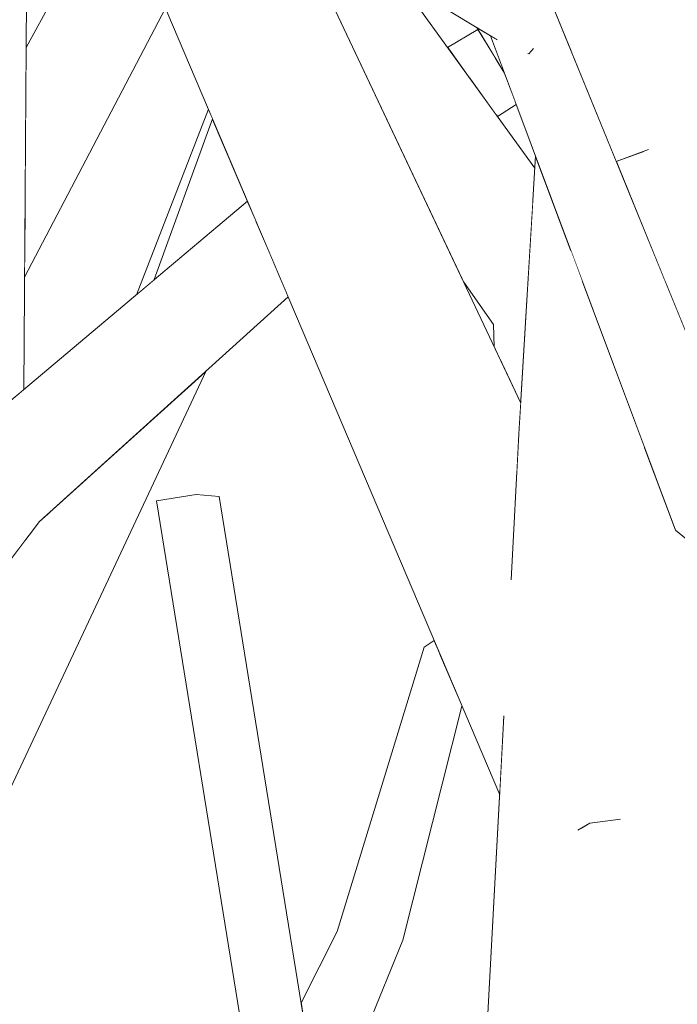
# Model space of a CAD drawing. Extents: x -289599 to -184549, y 66678 to 295474.
# Tile 19 of 256: x -282543 to -282488, y 71883 to 71966. Entities that reach past the tile are written whole.
import ezdxf

# ---------------------------------------------------------------- set-up
doc = ezdxf.new("R2010")
doc.units = 0
doc.header["$MEASUREMENT"] = 0
doc.linetypes.add('Wipeout_Contour', pattern=[1000, 0, -1000])
doc.layers.add('arch drzewa', color=8, linetype='Continuous')
doc.layers.add('arch drzewa_Nr_Pióra__4', color=8, linetype='Continuous', lineweight=9)

msp = doc.modelspace()

# ---------------------------------------------------------------- wipeouts: each hides what was drawn before it
at = {"color": 254, "linetype": 'Wipeout_Contour', "lineweight": 0, "ltscale": 2371713.761904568}
msp.add_wipeout([(-282487.044, 71980.86), (-282494.859, 71981.06), (-282493.121, 71970.854), (-282490.171, 71955.395), (-282490.47, 71955.282), (-282488.554, 71944.03), (-282486.334, 71938.592)], dxfattribs=at).dxf.layer = 'arch drzewa'
at = {"color": 254, "linetype": 'Wipeout_Contour', "lineweight": 0, "ltscale": 1355309.597891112}
msp.add_wipeout([(-282502.967, 71958.384), (-282502.853, 71958.226), (-282501.251, 71959.226), (-282501.363, 71959.526)], dxfattribs=at).dxf.layer = 'arch drzewa'
at = {"color": 254, "linetype": 'Wipeout_Contour', "lineweight": 0, "ltscale": 1355410.604648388}
msp.add_wipeout([(-282533.407, 71943.141), (-282531.894, 71944.414), (-282526.97, 71958.028), (-282527.313, 71958.837)], dxfattribs=at).dxf.layer = 'arch drzewa'
at = {"color": 254, "linetype": 'Wipeout_Contour', "lineweight": 0, "ltscale": 2032812.790865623}
msp.add_wipeout([(-282496.021, 71930.266), (-282485.997, 71863.968), (-282485.351, 71866.935), (-282486.081, 71921.83), (-282487.785, 71923.224), (-282490.396, 71930.206)], dxfattribs=at).dxf.layer = 'arch drzewa'
at = {"color": 254, "linetype": 'Wipeout_Contour', "lineweight": 0, "ltscale": 1355439.116207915}
msp.add_wipeout([(-282557.732, 71889.588), (-282540.618, 71924.86), (-282541.624, 71923.951), (-282542.671, 71922.566)], dxfattribs=at).dxf.layer = 'arch drzewa'
at = {"color": 254, "linetype": 'Wipeout_Contour', "lineweight": 0, "ltscale": 1016464.204629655}
msp.add_wipeout([(-282517.608, 71871.893), (-282510.869, 71888.503), (-282513.046, 71892.215)], dxfattribs=at).dxf.layer = 'arch drzewa'

# ---------------------------------------------------------------- next in the draw order: wipeouts: each hides what was drawn before it
at = {"color": 254, "linetype": 'Wipeout_Contour', "lineweight": 0, "ltscale": 1694143.89613001}
msp.add_wipeout([(-282502.892, 71962.948), (-282505.213, 71961.496), (-282502.967, 71958.384), (-282501.363, 71959.526), (-282502.247, 71961.888)], dxfattribs=at).dxf.layer = 'arch drzewa'
at = {"color": 254, "linetype": 'Wipeout_Contour', "lineweight": 0, "ltscale": 1355400.460594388}
msp.add_wipeout([(-282531.894, 71944.414), (-282526.775, 71948.721), (-282524.005, 71951.052), (-282526.97, 71958.028)], dxfattribs=at).dxf.layer = 'arch drzewa'
at = {"color": 254, "linetype": 'Wipeout_Contour', "lineweight": 0, "ltscale": 2710420.26692766}
msp.add_wipeout([(-282496.614, 71900.142), (-282497.423, 71859.029), (-282487.078, 71859.003), (-282485.997, 71863.968), (-282496.021, 71930.266), (-282496.553, 71903.224), (-282492.564, 71898.746), (-282496.008, 71897.851)], dxfattribs=at).dxf.layer = 'arch drzewa'
at = {"color": 254, "linetype": 'Wipeout_Contour', "lineweight": 0, "ltscale": 1355452.64848557}
msp.add_wipeout([(-282546.043, 71918.1), (-282561.401, 71888.246), (-282557.732, 71889.588), (-282542.671, 71922.566)], dxfattribs=at).dxf.layer = 'arch drzewa'
at = {"color": 254, "linetype": 'Wipeout_Contour', "lineweight": 0, "ltscale": 1016460.92756466}
msp.add_wipeout([(-282507.749, 71912.791), (-282510.869, 71888.503), (-282505.851, 71908.326)], dxfattribs=at).dxf.layer = 'arch drzewa'
at = {"color": 254, "linetype": 'Wipeout_Contour', "lineweight": 0, "ltscale": 2710585.951156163}
msp.add_wipeout([(-282519.295, 71876.246), (-282519.699, 71875.214), (-282517.608, 71871.893), (-282513.046, 71892.215), (-282518.615, 71877.985), (-282517.915, 71873.669), (-282518.272, 71873.613), (-282518.666, 71873.737)], dxfattribs=at).dxf.layer = 'arch drzewa'

# ---------------------------------------------------------------- next in the draw order: wipeouts: each hides what was drawn before it
at = {"color": 254, "linetype": 'Wipeout_Contour', "lineweight": 0, "ltscale": 1355320.594000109}
msp.add_wipeout([(-282505.299, 71961.615), (-282505.213, 71961.496), (-282502.892, 71962.948), (-282503.002, 71963.129)], dxfattribs=at).dxf.layer = 'arch drzewa'
at = {"color": 254, "linetype": 'Wipeout_Contour', "lineweight": 0, "ltscale": 1355259.100503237}
msp.add_wipeout([(-282496.021, 71930.266), (-282501.028, 71931.357), (-282500.213, 71915.005), (-282496.553, 71903.224)], dxfattribs=at).dxf.layer = 'arch drzewa'
at = {"color": 254, "linetype": 'Wipeout_Contour', "lineweight": 0, "ltscale": 1355296.308974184}
msp.add_wipeout([(-282518.794, 71879.094), (-282518.615, 71877.985), (-282513.046, 71892.215), (-282516.425, 71889.258)], dxfattribs=at).dxf.layer = 'arch drzewa'

# ---------------------------------------------------------------- next in the draw order: wipeouts: each hides what was drawn before it
at = {"color": 254, "linetype": 'Wipeout_Contour', "lineweight": 0, "ltscale": 1355325.260673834}
msp.add_wipeout([(-282507.065, 71964.063), (-282505.299, 71961.615), (-282503.002, 71963.129), (-282504.498, 71965.589)], dxfattribs=at).dxf.layer = 'arch drzewa'
at = {"color": 254, "linetype": 'Wipeout_Contour', "lineweight": 0, "ltscale": 1016441.332331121}
msp.add_wipeout([(-282495.698, 71944.379), (-282496.021, 71930.266), (-282490.396, 71930.206)], dxfattribs=at).dxf.layer = 'arch drzewa'
at = {"color": 254, "linetype": 'Wipeout_Contour', "lineweight": 0, "ltscale": 1016452.769862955}
msp.add_wipeout([(-282501.028, 71931.357), (-282501.681, 71919.135), (-282500.213, 71915.005)], dxfattribs=at).dxf.layer = 'arch drzewa'
at = {"color": 254, "linetype": 'Wipeout_Contour', "lineweight": 0, "ltscale": 1355286.638648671}
msp.add_wipeout([(-282507.866, 71913.067), (-282513.046, 71892.215), (-282510.869, 71888.503), (-282507.749, 71912.791)], dxfattribs=at).dxf.layer = 'arch drzewa'
at = {"color": 254, "linetype": 'Wipeout_Contour', "lineweight": 0, "ltscale": 1016420.0277835}
msp.add_wipeout([(-282497.423, 71859.029), (-282496.614, 71900.142), (-282499.622, 71903.15)], dxfattribs=at).dxf.layer = 'arch drzewa'
at = {"color": 254, "linetype": 'Wipeout_Contour', "lineweight": 0, "ltscale": 1016476.209338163}
msp.add_wipeout([(-282519.462, 71883.209), (-282518.794, 71879.094), (-282516.425, 71889.258)], dxfattribs=at).dxf.layer = 'arch drzewa'

# ---------------------------------------------------------------- next in the draw order: wipeouts: each hides what was drawn before it
at = {"color": 254, "linetype": 'Wipeout_Contour', "lineweight": 0, "ltscale": 1016443.463152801}
msp.add_wipeout([(-282492.788, 71954.404), (-282488.554, 71944.03), (-282490.47, 71955.282)], dxfattribs=at).dxf.layer = 'arch drzewa'
at = {"color": 254, "linetype": 'Wipeout_Contour', "lineweight": 0, "ltscale": 1016452.139937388}
msp.add_wipeout([(-282495.698, 71944.379), (-282496.663, 71946.959), (-282496.021, 71930.266)], dxfattribs=at).dxf.layer = 'arch drzewa'
at = {"color": 254, "linetype": 'Wipeout_Contour', "lineweight": 0, "ltscale": 2371810.67154427}
msp.add_wipeout([(-282526.407, 71926.05), (-282528.341, 71926.226), (-282520.07, 71875.201), (-282519.555, 71875.832), (-282519.295, 71876.246), (-282518.666, 71873.737), (-282517.915, 71873.669)], dxfattribs=at).dxf.layer = 'arch drzewa'
at = {"color": 254, "linetype": 'Wipeout_Contour', "lineweight": 0, "ltscale": 1355291.890870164}
msp.add_wipeout([(-282509.058, 71913.311), (-282513.046, 71892.215), (-282507.866, 71913.067), (-282508.214, 71913.886)], dxfattribs=at).dxf.layer = 'arch drzewa'
at = {"color": 254, "linetype": 'Wipeout_Contour', "lineweight": 0, "ltscale": 2371640.92889735}
msp.add_wipeout([(-282504.933, 71858.296), (-282500.597, 71858.719), (-282500.634, 71859.891), (-282500.306, 71858.747), (-282497.423, 71859.029), (-282499.622, 71903.15), (-282502.312, 71907.32)], dxfattribs=at).dxf.layer = 'arch drzewa'

# ---------------------------------------------------------------- next in the draw order: linework, layer by layer
at = {"layer": 'arch drzewa_Nr_Pióra__4', "linetype": 'Continuous'}
msp.add_line((-282517.608, 71871.893), (-282510.869, 71888.503), dxfattribs=at)

# ---------------------------------------------------------------- next in the draw order: wipeouts: each hides what was drawn before it
at = {"color": 254, "linetype": 'Wipeout_Contour', "lineweight": 0, "ltscale": 1355278.172096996}
msp.add_wipeout([(-282499.625, 71954.879), (-282501.028, 71931.357), (-282496.021, 71930.266), (-282496.663, 71946.959)], dxfattribs=at).dxf.layer = 'arch drzewa'
at = {"color": 254, "linetype": 'Wipeout_Contour', "lineweight": 0, "ltscale": 2033001.038821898}
msp.add_wipeout([(-282528.341, 71926.226), (-282531.712, 71925.703), (-282523.221, 71873.322), (-282522.853, 71873.379), (-282521.185, 71874.633), (-282520.07, 71875.201)], dxfattribs=at).dxf.layer = 'arch drzewa'
at = {"color": 254, "linetype": 'Wipeout_Contour', "lineweight": 0, "ltscale": 1016470.799295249}
msp.add_wipeout([(-282509.058, 71913.311), (-282516.425, 71889.258), (-282513.046, 71892.215)], dxfattribs=at).dxf.layer = 'arch drzewa'

# ---------------------------------------------------------------- next in the draw order: linework, layer by layer
at = {"layer": 'arch drzewa_Nr_Pióra__4', "linetype": 'Continuous'}
msp.add_line((-282519.462, 71883.209), (-282516.425, 71889.258), dxfattribs=at)

# ---------------------------------------------------------------- next in the draw order: wipeouts: each hides what was drawn before it
at = {"color": 254, "linetype": 'Wipeout_Contour', "lineweight": 0, "ltscale": 1016457.194922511}
msp.add_wipeout([(-282501.508, 71964.256), (-282501.97, 71964.328), (-282484.141, 71920.242)], dxfattribs=at).dxf.layer = 'arch drzewa'
at = {"color": 254, "linetype": 'Wipeout_Contour', "lineweight": 0, "ltscale": 1016559.468484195}
msp.add_wipeout([(-282550.648, 71887.387), (-282527.515, 71936.699), (-282537.584, 71927.602)], dxfattribs=at).dxf.layer = 'arch drzewa'

# ---------------------------------------------------------------- next in the draw order: wipeouts: each hides what was drawn before it
at = {"color": 254, "linetype": 'Wipeout_Contour', "lineweight": 0, "ltscale": 1694093.879662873}
msp.add_wipeout([(-282503.429, 71965.048), (-282487.785, 71923.224), (-282484.141, 71920.242), (-282501.97, 71964.328), (-282502.94, 71964.753)], dxfattribs=at).dxf.layer = 'arch drzewa'
at = {"color": 254, "linetype": 'Wipeout_Contour', "lineweight": 0, "ltscale": 1355434.738094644}
msp.add_wipeout([(-282557.732, 71889.588), (-282550.648, 71887.387), (-282537.584, 71927.602), (-282540.618, 71924.86)], dxfattribs=at).dxf.layer = 'arch drzewa'

# ---------------------------------------------------------------- next in the draw order: wipeouts: each hides what was drawn before it
at = {"color": 254, "linetype": 'Wipeout_Contour', "lineweight": 0, "ltscale": 2032978.730262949}
msp.add_wipeout([(-282512.818, 72003.473), (-282516.525, 72002.316), (-282500.468, 71967.489), (-282499.646, 71966.993), (-282499.775, 71965.985), (-282480.066, 71923.238)], dxfattribs=at).dxf.layer = 'arch drzewa'
at = {"color": 254, "linetype": 'Wipeout_Contour', "lineweight": 0, "ltscale": 1355470.492578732}
msp.add_wipeout([(-282547.124, 71924.524), (-282567.366, 71893.204), (-282567.007, 71890.337), (-282541.624, 71923.951)], dxfattribs=at).dxf.layer = 'arch drzewa'

# ---------------------------------------------------------------- next in the draw order: wipeouts: each hides what was drawn before it
at = {"color": 254, "linetype": 'Wipeout_Contour', "lineweight": 0, "ltscale": 2710559.855858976}
msp.add_wipeout([(-282500.21, 71963.527), (-282501.508, 71964.256), (-282484.141, 71920.242), (-282480.066, 71923.238), (-282499.775, 71965.985), (-282500.133, 71963.593), (-282500.195, 71963.521), (-282501.382, 71964.236)], dxfattribs=at).dxf.layer = 'arch drzewa'
at = {"color": 254, "linetype": 'Wipeout_Contour', "lineweight": 0, "ltscale": 1016543.241825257}
msp.add_wipeout([(-282521.761, 71945.77), (-282541.624, 71923.951), (-282520.573, 71942.972)], dxfattribs=at).dxf.layer = 'arch drzewa'

# ---------------------------------------------------------------- next in the draw order: linework, layer by layer
at = {"layer": 'arch drzewa_Nr_Pióra__4', "linetype": 'Continuous'}
msp.add_line((-282484.141, 71920.242), (-282487.785, 71923.224), dxfattribs=at)

# ---------------------------------------------------------------- next in the draw order: wipeouts: each hides what was drawn before it
at = {"color": 254, "linetype": 'Wipeout_Contour', "lineweight": 0, "ltscale": 1355408.788372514}
msp.add_wipeout([(-282547.124, 71924.524), (-282541.624, 71923.951), (-282521.761, 71945.77), (-282522.387, 71947.242)], dxfattribs=at).dxf.layer = 'arch drzewa'
at = {"color": 254, "linetype": 'Wipeout_Contour', "lineweight": 0, "ltscale": 1355289.165907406}
msp.add_wipeout([(-282500.478, 71940.573), (-282503.178, 71940.615), (-282502.584, 71937.587), (-282500.872, 71933.962)], dxfattribs=at).dxf.layer = 'arch drzewa'

# ---------------------------------------------------------------- next in the draw order: linework, layer by layer
at = {"layer": 'arch drzewa_Nr_Pióra__4', "linetype": 'Continuous'}
msp.add_line((-282567.007, 71890.337), (-282541.624, 71923.951), dxfattribs=at)

# ---------------------------------------------------------------- next in the draw order: wipeouts: each hides what was drawn before it
at = {"color": 254, "linetype": 'Wipeout_Contour', "lineweight": 0, "ltscale": 1016553.855962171}
msp.add_wipeout([(-282547.124, 71924.524), (-282522.387, 71947.242), (-282523.297, 71949.385)], dxfattribs=at).dxf.layer = 'arch drzewa'
at = {"color": 254, "linetype": 'Wipeout_Contour', "lineweight": 0, "ltscale": 1016470.310550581}
msp.add_wipeout([(-282503.178, 71940.615), (-282503.119, 71938.719), (-282502.584, 71937.587)], dxfattribs=at).dxf.layer = 'arch drzewa'

# ---------------------------------------------------------------- next in the draw order: wipeouts: each hides what was drawn before it
at = {"color": 254, "linetype": 'Wipeout_Contour', "lineweight": 0, "ltscale": 2372007.227887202}
msp.add_wipeout([(-282548.259, 71925.531), (-282547.124, 71924.524), (-282523.297, 71949.385), (-282524.005, 71951.052), (-282544.539, 71933.775), (-282545.855, 71927.855), (-282546.118, 71927.667)], dxfattribs=at).dxf.layer = 'arch drzewa'

# ---------------------------------------------------------------- next in the draw order: wipeouts: each hides what was drawn before it
at = {"color": 254, "linetype": 'Wipeout_Contour', "lineweight": 0, "ltscale": 1355467.704201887}
msp.add_wipeout([(-282546.066, 71972.988), (-282543.645, 71934.528), (-282542.939, 71935.121), (-282542.697, 71972.216)], dxfattribs=at).dxf.layer = 'arch drzewa'

# ---------------------------------------------------------------- next in the draw order: wipeouts: each hides what was drawn before it
at = {"color": 254, "linetype": 'Wipeout_Contour', "lineweight": 0, "ltscale": 1355443.683518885}
msp.add_wipeout([(-282542.877, 71944.614), (-282530.951, 71967.397), (-282531.725, 71969.218), (-282542.87, 71945.784)], dxfattribs=at).dxf.layer = 'arch drzewa'

# ---------------------------------------------------------------- next in the draw order: wipeouts: each hides what was drawn before it
at = {"color": 254, "linetype": 'Wipeout_Contour', "lineweight": 0, "ltscale": 1355445.506998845}
msp.add_wipeout([(-282542.87, 71945.784), (-282531.725, 71969.218), (-282531.794, 71969.382), (-282542.864, 71946.666)], dxfattribs=at).dxf.layer = 'arch drzewa'

# ---------------------------------------------------------------- next in the draw order: wipeouts: each hides what was drawn before it
at = {"color": 254, "linetype": 'Wipeout_Contour', "lineweight": 0, "ltscale": 1355451.349262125}
msp.add_wipeout([(-282542.828, 71952.189), (-282542.864, 71946.666), (-282531.794, 71969.382), (-282534.778, 71976.405)], dxfattribs=at).dxf.layer = 'arch drzewa'

# ---------------------------------------------------------------- next in the draw order: wipeouts: each hides what was drawn before it
at = {"color": 254, "linetype": 'Wipeout_Contour', "lineweight": 0, "ltscale": 1355460.962906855}
msp.add_wipeout([(-282542.75, 71964.07), (-282542.828, 71952.189), (-282534.778, 71976.405), (-282535.29, 71977.609)], dxfattribs=at).dxf.layer = 'arch drzewa'

# ---------------------------------------------------------------- next in the draw order: wipeouts: each hides what was drawn before it
at = {"color": 254, "linetype": 'Wipeout_Contour', "lineweight": 0, "ltscale": 2033048.789747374}
msp.add_wipeout([(-282538.109, 71990.19), (-282540.269, 71987.688), (-282500.195, 71963.521), (-282500.133, 71963.593), (-282499.775, 71965.985), (-282499.646, 71966.993)], dxfattribs=at).dxf.layer = 'arch drzewa'

# ---------------------------------------------------------------- next in the draw order: wipeouts: each hides what was drawn before it
at = {"color": 254, "linetype": 'Wipeout_Contour', "lineweight": 0, "ltscale": 2371887.054692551}
msp.add_wipeout([(-282540.269, 71987.688), (-282542.714, 71988.74), (-282502.94, 71964.753), (-282501.97, 71964.328), (-282501.508, 71964.256), (-282500.21, 71963.527), (-282501.382, 71964.236)], dxfattribs=at).dxf.layer = 'arch drzewa'

# ---------------------------------------------------------------- next in the draw order: linework, layer by layer
at = {"layer": 'arch drzewa_Nr_Pióra__4', "linetype": 'Continuous'}
msp.add_line((-282542.939, 71935.121), (-282542.697, 71972.216), dxfattribs=at)

# ---------------------------------------------------------------- next in the draw order: wipeouts: each hides what was drawn before it
at = {"color": 254, "linetype": 'Wipeout_Contour', "lineweight": 0, "ltscale": 1355320.085161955}
msp.add_wipeout([(-282504.598, 71965.753), (-282502.247, 71961.888), (-282503.393, 71964.951), (-282503.429, 71965.048)], dxfattribs=at).dxf.layer = 'arch drzewa'

# ---------------------------------------------------------------- next in the draw order: wipeouts: each hides what was drawn before it
at = {"color": 254, "linetype": 'Wipeout_Contour', "lineweight": 0, "ltscale": 1694180.35302773}
msp.add_wipeout([(-282511.126, 71969.69), (-282520.378, 71975.269), (-282517.837, 71969.889), (-282499.865, 71950.86), (-282499.687, 71953.84)], dxfattribs=at).dxf.layer = 'arch drzewa'

# ---------------------------------------------------------------- next in the draw order: wipeouts: each hides what was drawn before it
at = {"color": 254, "linetype": 'Wipeout_Contour', "lineweight": 0, "ltscale": 1694142.507919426}
msp.add_wipeout([(-282499.865, 71950.86), (-282517.837, 71969.889), (-282505.704, 71944.195), (-282503.178, 71940.615), (-282500.478, 71940.573)], dxfattribs=at).dxf.layer = 'arch drzewa'

# ---------------------------------------------------------------- next in the draw order: wipeouts: each hides what was drawn before it
at = {"color": 254, "linetype": 'Wipeout_Contour', "lineweight": 0, "ltscale": 1016540.231366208}
msp.add_wipeout([(-282534.73, 71983.925), (-282538.48, 71986.186), (-282495.019, 71898.401)], dxfattribs=at).dxf.layer = 'arch drzewa'

# ---------------------------------------------------------------- next in the draw order: wipeouts: each hides what was drawn before it
at = {"color": 254, "linetype": 'Wipeout_Contour', "lineweight": 0, "ltscale": 2710603.722063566}
msp.add_wipeout([(-282538.48, 71986.186), (-282539.091, 71986.555), (-282502.66, 71900.815), (-282502.312, 71907.32), (-282499.622, 71903.15), (-282496.614, 71900.142), (-282496.008, 71897.851), (-282495.019, 71898.401)], dxfattribs=at).dxf.layer = 'arch drzewa'

# ---------------------------------------------------------------- next in the draw order: linework, layer by layer
at = {"layer": 'arch drzewa_Nr_Pióra__4', "linetype": 'Continuous'}
msp.add_line((-282542.75, 71964.07), (-282535.29, 71977.609), dxfattribs=at)

# ---------------------------------------------------------------- next in the draw order: wipeouts: each hides what was drawn before it
at = {"color": 254, "linetype": 'Wipeout_Contour', "lineweight": 0, "ltscale": 1694172.289855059}
msp.add_wipeout([(-282520.378, 71975.269), (-282532.858, 71982.796), (-282501.197, 71928.19), (-282501.028, 71931.357), (-282500.872, 71933.962)], dxfattribs=at).dxf.layer = 'arch drzewa'

# ---------------------------------------------------------------- next in the draw order: wipeouts: each hides what was drawn before it
at = {"color": 254, "linetype": 'Wipeout_Contour', "lineweight": 0, "ltscale": 2710600.555811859}
msp.add_wipeout([(-282534.73, 71983.925), (-282495.019, 71898.401), (-282492.564, 71898.746), (-282496.553, 71903.224), (-282500.213, 71915.005), (-282501.681, 71919.135), (-282501.197, 71928.19), (-282532.858, 71982.796)], dxfattribs=at).dxf.layer = 'arch drzewa'

# ---------------------------------------------------------------- next in the draw order: linework, layer by layer
at = {"layer": 'arch drzewa_Nr_Pióra__4', "linetype": 'Continuous'}
for p, q in [((-282542.877, 71944.614), (-282530.951, 71967.397)), ((-282533.407, 71943.141), (-282527.313, 71958.837)), ((-282531.894, 71944.414), (-282526.97, 71958.028)), ((-282544.584, 71933.737), (-282524.005, 71951.052)), ((-282503.178, 71940.615), (-282505.704, 71944.195)), ((-282541.624, 71923.951), (-282520.573, 71942.972)), ((-282503.119, 71938.719), (-282503.178, 71940.615)), ((-282550.648, 71887.387), (-282527.515, 71936.699)), ((-282501.688, 71918.995), (-282501.028, 71931.357)), ((-282528.341, 71926.226), (-282531.712, 71925.703)), ((-282526.407, 71926.05), (-282528.341, 71926.226)), ((-282517.915, 71873.669), (-282526.407, 71926.05)), ((-282523.221, 71873.322), (-282531.712, 71925.703)), ((-282508.214, 71913.886), (-282509.058, 71913.311)), ((-282516.425, 71889.258), (-282509.058, 71913.311)), ((-282510.869, 71888.503), (-282505.851, 71908.326)), ((-282504.933, 71858.296), (-282502.303, 71907.497))]:
    msp.add_line(p, q, dxfattribs=at)

# ---------------------------------------------------------------- next in the draw order: wipeouts: each hides what was drawn before it
at = {"color": 254, "linetype": 'Wipeout_Contour', "lineweight": 0, "ltscale": 3388276.158366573}
msp.add_wipeout([(-282494.625, 71985.132), (-282519.377, 72044.212), (-282496.46, 71963.399), (-282492.788, 71954.404), (-282490.171, 71955.395), (-282494.881, 71980.077), (-282494.884, 71979.979), (-282494.936, 71981.083), (-282494.896, 71982.064), (-282494.88, 71982.799)], dxfattribs=at).dxf.layer = 'arch drzewa'
at = {"color": 254, "linetype": 'Wipeout_Contour', "lineweight": 0, "ltscale": 1016417.3884683}
msp.add_wipeout([(-282495.019, 71898.401), (-282496.008, 71897.851), (-282492.564, 71898.746)], dxfattribs=at).dxf.layer = 'arch drzewa'

# ---------------------------------------------------------------- next in the draw order: linework, layer by layer
at = {"layer": 'arch drzewa_Nr_Pióra__4', "linetype": 'Continuous'}
for p, q in [((-282502.853, 71958.226), (-282501.251, 71959.226)), ((-282490.065, 71955.435), (-282492.788, 71954.404)), ((-282501.028, 71931.357), (-282499.625, 71954.879)), ((-282492.445, 71898.762), (-282495.019, 71898.401)), ((-282495.019, 71898.401), (-282496.056, 71897.825))]:
    msp.add_line(p, q, dxfattribs=at)

# ---------------------------------------------------------------- next in the draw order: wipeouts: each hides what was drawn before it
at = {"color": 254, "linetype": 'Wipeout_Contour', "lineweight": 0, "ltscale": 1355377.747787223}
msp.add_wipeout([(-282519.377, 72044.212), (-282521.399, 72046.012), (-282497.041, 71964.823), (-282496.46, 71963.399)], dxfattribs=at).dxf.layer = 'arch drzewa'

# ---------------------------------------------------------------- next in the draw order: linework, layer by layer
at = {"layer": 'arch drzewa_Nr_Pióra__4', "linetype": 'Continuous'}
for p, q in [((-282500.195, 71963.521), (-282500.29, 71963.561)), ((-282499.798, 71963.98), (-282500.195, 71963.521))]:
    msp.add_line(p, q, dxfattribs=at)

# ---------------------------------------------------------------- next in the draw order: wipeouts: each hides what was drawn before it
at = {"color": 254, "linetype": 'Wipeout_Contour', "lineweight": 0, "ltscale": 1016531.885233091}
msp.add_wipeout([(-282497.041, 71964.823), (-282521.399, 72046.012), (-282508.366, 71992.567)], dxfattribs=at).dxf.layer = 'arch drzewa'

# ---------------------------------------------------------------- next in the draw order: linework, layer by layer
at = {"layer": 'arch drzewa_Nr_Pióra__4', "linetype": 'Continuous'}
for p, q in [((-282480.066, 71923.238), (-282512.818, 72003.473)), ((-282502.873, 71964.712), (-282542.714, 71988.74)), ((-282502.66, 71900.815), (-282539.091, 71986.555)), ((-282500.872, 71933.962), (-282520.378, 71975.269)), ((-282499.687, 71953.84), (-282511.126, 71969.69)), ((-282507.065, 71964.063), (-282504.498, 71965.589)), ((-282502.247, 71961.888), (-282504.598, 71965.753)), ((-282487.785, 71923.224), (-282503.429, 71965.048))]:
    msp.add_line(p, q, dxfattribs=at)

doc.saveas('drawing.dxf')
